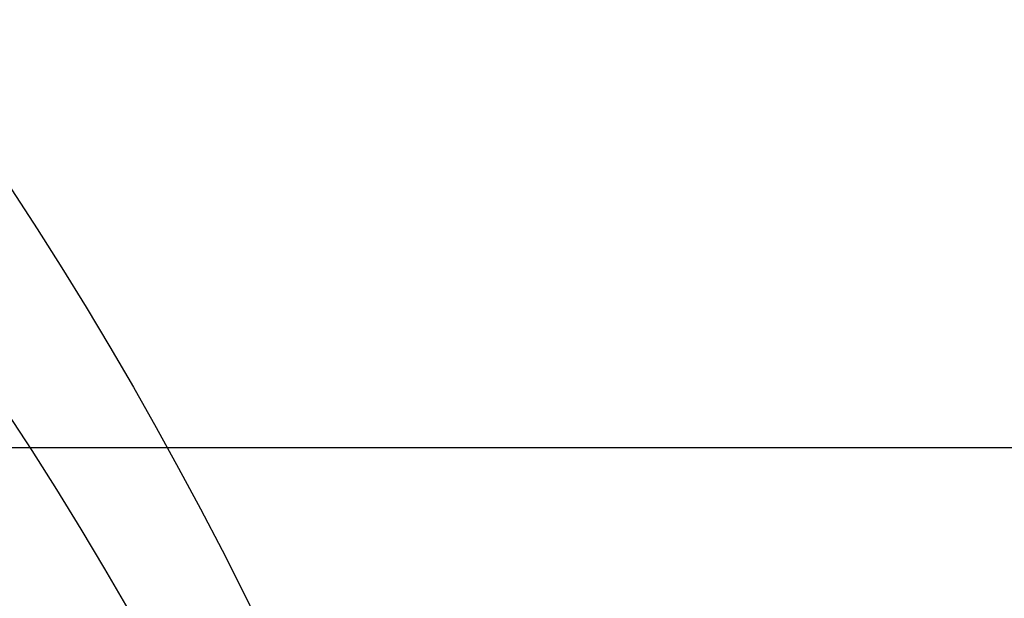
# Model space of a CAD drawing. Header units: millimetres. Extents: x -27714 to -5776, y 5810 to 9208.
# Tile 212 of 256: x -25507 to -25199, y 7611 to 7791. Entities that reach past the tile are written whole.
import ezdxf
from ezdxf.enums import TextEntityAlignment as Align

# ---------------------------------------------------------------- set-up
doc = ezdxf.new("R2010")
doc.units = ezdxf.units.MM
for name, color, linetype in [('TEXTO', 7, 'Continuous'), ('TEXTO @ 100', 7, 'Continuous'), ('TEXTO @ 200', 7, 'Continuous')]:
    doc.layers.add(name, color=color, linetype=linetype)
doc.styles.add('5', font='arial.ttf', dxfattribs={"height": 5})

# ---------------------------------------------------------------- blocks, each defined once
blk = doc.blocks.new('SIMBOLO NOMENCLATURA')
at = {"linetype": 'Continuous'}
blk.add_circle((-30, 0), 30, dxfattribs=at)
blk = doc.blocks.new('*U147')
at = {"layer": 'TEXTO @ 200', "linetype": 'Continuous', "xscale": 40, "yscale": 40, "zscale": 40}
blk.add_blockref('SIMBOLO NOMENCLATURA', (-25314.23, 7009.92), dxfattribs=at)
blk = doc.blocks.new('*U151')
at = {"layer": 'TEXTO @ 100', "linetype": 'Continuous', "xscale": 20, "yscale": 20, "zscale": 20}
blk.add_blockref('SIMBOLO NOMENCLATURA', (-25312.56, 7079.25), dxfattribs=at)
at = {"layer": 'TEXTO @ 200', "linetype": 'Continuous', "xscale": 40, "yscale": 40, "zscale": 40}
blk.add_blockref('SIMBOLO NOMENCLATURA', (-25312.56, 7079.25), dxfattribs=at)
blk = doc.blocks.new('*U155')
at = {"layer": 'TEXTO @ 200', "linetype": 'Continuous', "xscale": 40, "yscale": 40, "zscale": 40}
blk.add_blockref('SIMBOLO NOMENCLATURA', (-23654.53, 7584.98), dxfattribs=at)
blk = doc.blocks.new('*U159')
at = {"layer": 'TEXTO @ 200', "linetype": 'Continuous', "xscale": 40, "yscale": 40, "zscale": 40}
blk.add_blockref('SIMBOLO NOMENCLATURA', (-23783.07, 7189.49), dxfattribs=at)
blk = doc.blocks.new('*U162')
at = {"layer": 'TEXTO @ 200', "style": '5'}
blk.add_text('1', height=1000, dxfattribs=at).set_placement((-24983.07, 7189.49), align=Align.MIDDLE_CENTER)

msp = doc.modelspace()

# ---------------------------------------------------------------- linework, layer by layer
msp.add_lwpolyline([(-26023.1543, 6730.2114), (-26023.1543, 7657.6233), (-24328.345, 7657.6233), (-24328.345, 6730.2114)], close=True)

# ---------------------------------------------------------------- block references
at = {"layer": 'TEXTO'}
for name in ['*U155', '*U159', '*U151', '*U147', '*U162']:
    msp.add_blockref(name, (0, 0), dxfattribs=at)

doc.saveas('drawing.dxf')
